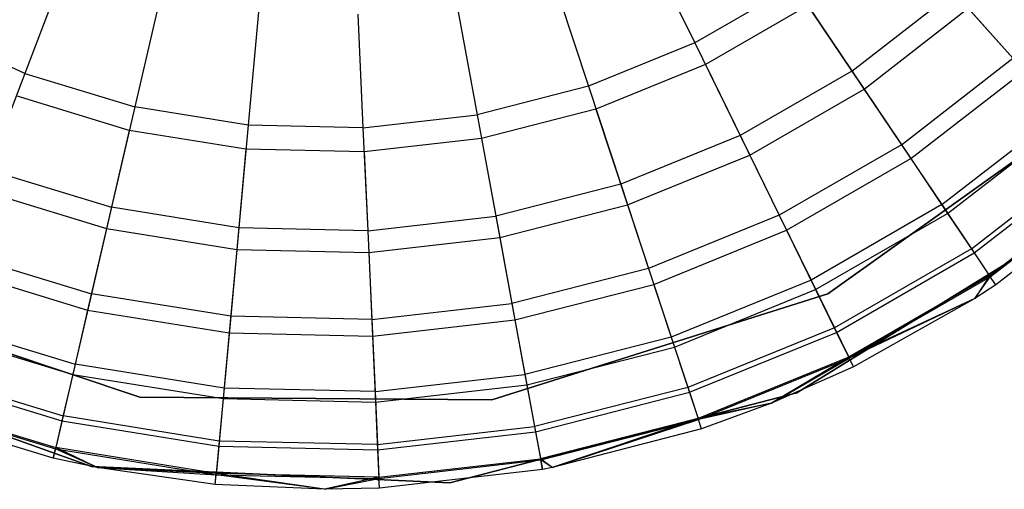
# Model space of a CAD drawing. Extents: x -38.3 to -0.1, y -39.1 to 0.
# Tile 50 of 256: x -15.041 to -14.638, y -39.071 to -38.878. Entities that reach past the tile are written whole.
import ezdxf

# ---------------------------------------------------------------- set-up
doc = ezdxf.new("R2010")
doc.units = 0
doc.header["$MEASUREMENT"] = 0
doc.layers.get('0').update_dxf_attribs({"color": 13, "linetype": 'CONTINUOUS'})

# ---------------------------------------------------------------- blocks, each defined once
blk = doc.blocks.new('ORTO_XII_A_STL')
at = {"color": 0}
for p, q in [((23.80416, 0.62584, 12.34302), (23.82467, 0.58395, 12.32127)), ((23.80416, 0.62584, 12.34302), (23.82467, 0.58395, 12.32127)), ((23.56708, 0.61504, 12.34302), (23.55047, 0.57145, 12.32127)), ((23.56708, 0.61504, 12.34302), (23.55047, 0.57145, 12.32127)), ((23.76651, 0.6105, 12.34302), (23.78113, 0.5662, 12.32127)), ((23.76651, 0.6105, 12.34302), (23.78113, 0.5662, 12.32127)), ((23.86539, 0.60745, 12.32127), (23.82467, 0.58395, 12.32127)), ((23.86539, 0.60745, 12.32127), (23.82467, 0.58395, 12.32127)), ((23.86539, 0.60745, 12.32127), (23.88891, 0.57246, 12.29175)), ((23.86539, 0.60745, 12.32127), (23.88891, 0.57246, 12.29175)), ((23.88891, 0.57246, 12.29175), (23.93059, 0.60483, 12.29175)), ((23.88891, 0.57246, 12.29175), (23.93059, 0.60483, 12.29175)), ((23.93059, 0.60483, 12.29175), (23.95482, 0.57767, 12.25535)), ((23.93059, 0.60483, 12.29175), (23.95482, 0.57767, 12.25535)), ((23.60597, 0.60318, 12.34302), (23.59544, 0.55774, 12.32127)), ((23.60597, 0.60318, 12.34302), (23.59544, 0.55774, 12.32127)), ((23.72713, 0.60042, 12.34302), (23.73558, 0.55455, 12.32127)), ((23.72713, 0.60042, 12.34302), (23.73558, 0.55455, 12.32127)), ((23.6461, 0.59673, 12.34302), (23.64186, 0.55028, 12.32127)), ((23.6461, 0.59673, 12.34302), (23.64186, 0.55028, 12.32127)), ((23.87088, 0.59929, 10.03799), (23.829, 0.57511, 10.03799)), ((23.87088, 0.59929, 10.03799), (23.829, 0.57511, 10.03799)), ((23.87088, 0.59929, 10.03799), (23.89388, 0.56507, 10.1058)), ((23.87088, 0.59929, 10.03799), (23.89388, 0.56507, 10.1058)), ((23.89388, 0.56507, 10.1058), (23.93653, 0.59818, 10.1058)), ((23.89388, 0.56507, 10.1058), (23.93653, 0.59818, 10.1058)), ((23.93653, 0.59818, 10.1058), (23.95936, 0.57258, 10.17736)), ((23.93653, 0.59818, 10.1058), (23.95936, 0.57258, 10.17736)), ((23.68674, 0.59581, 12.34302), (23.68886, 0.54921, 12.32127)), ((23.68674, 0.59581, 12.34302), (23.68886, 0.54921, 12.32127)), ((23.55047, 0.57145, 12.32127), (23.50778, 0.59116, 12.32127)), ((23.55047, 0.57145, 12.32127), (23.50778, 0.59116, 12.32127)), ((23.82467, 0.58395, 12.32127), (23.78113, 0.5662, 12.32127)), ((23.82467, 0.58395, 12.32127), (23.78113, 0.5662, 12.32127)), ((23.82467, 0.58395, 12.32127), (23.84321, 0.54608, 12.29175)), ((23.82467, 0.58395, 12.32127), (23.84321, 0.54608, 12.29175)), ((23.90922, 0.54226, 12.25535), (23.95482, 0.57767, 12.25535)), ((23.90922, 0.54226, 12.25535), (23.95482, 0.57767, 12.25535)), ((23.829, 0.57511, 10.03799), (23.78421, 0.55685, 10.03799)), ((23.829, 0.57511, 10.03799), (23.78421, 0.55685, 10.03799)), ((23.829, 0.57511, 10.03799), (23.84713, 0.53808, 10.1058)), ((23.829, 0.57511, 10.03799), (23.84713, 0.53808, 10.1058)), ((23.88891, 0.57246, 12.29175), (23.84321, 0.54608, 12.29175)), ((23.88891, 0.57246, 12.29175), (23.84321, 0.54608, 12.29175)), ((23.88891, 0.57246, 12.29175), (23.90922, 0.54226, 12.25535)), ((23.88891, 0.57246, 12.29175), (23.90922, 0.54226, 12.25535)), ((23.91302, 0.5366, 10.17736), (23.95936, 0.57258, 10.17736)), ((23.91302, 0.5366, 10.17736), (23.95936, 0.57258, 10.17736)), ((23.55047, 0.57145, 12.32127), (23.53544, 0.53206, 12.29175)), ((23.55047, 0.57145, 12.32127), (23.53544, 0.53206, 12.29175)), ((23.55047, 0.57145, 12.32127), (23.59544, 0.55774, 12.32127)), ((23.55047, 0.57145, 12.32127), (23.59544, 0.55774, 12.32127)), ((23.78113, 0.5662, 12.32127), (23.73558, 0.55455, 12.32127)), ((23.78113, 0.5662, 12.32127), (23.73558, 0.55455, 12.32127)), ((23.78113, 0.5662, 12.32127), (23.79434, 0.52616, 12.29175)), ((23.78113, 0.5662, 12.32127), (23.79434, 0.52616, 12.29175)), ((23.84713, 0.53808, 10.1058), (23.89388, 0.56507, 10.1058)), ((23.84713, 0.53808, 10.1058), (23.89388, 0.56507, 10.1058)), ((23.99628, 0.56503, 10.04193), (23.87902, 0.48126, 10.04193)), ((23.87902, 0.48126, 3.34901), (23.99628, 0.56503, 3.34901)), ((23.99628, 0.56503, 10.04193), (23.87902, 0.48126, 10.04193)), ((23.99628, 0.56503, 9.96319), (23.87902, 0.48126, 9.96319)), ((23.99628, 0.56503, 9.96319), (23.87902, 0.48126, 9.96319)), ((23.87902, 0.48126, 3.34901), (23.99628, 0.56503, 3.34901)), ((23.87902, 0.48126, 3.54587), (23.99628, 0.56503, 3.54587)), ((23.87902, 0.48126, 3.54587), (23.99628, 0.56503, 3.54587)), ((23.89388, 0.56507, 10.1058), (23.91302, 0.5366, 10.17736)), ((23.89388, 0.56507, 10.1058), (23.91302, 0.5366, 10.17736)), ((23.59322, 0.54815, 10.03799), (23.54696, 0.56226, 10.03799)), ((23.59322, 0.54815, 10.03799), (23.54696, 0.56226, 10.03799)), ((23.59544, 0.55774, 12.32127), (23.58592, 0.51667, 12.29175)), ((23.59544, 0.55774, 12.32127), (23.58592, 0.51667, 12.29175)), ((23.64186, 0.55028, 12.32127), (23.59544, 0.55774, 12.32127)), ((23.64186, 0.55028, 12.32127), (23.59544, 0.55774, 12.32127)), ((23.78421, 0.55685, 10.03799), (23.73736, 0.54487, 10.03799)), ((23.78421, 0.55685, 10.03799), (23.73736, 0.54487, 10.03799)), ((23.78421, 0.55685, 10.03799), (23.79713, 0.5177, 10.1058)), ((23.78421, 0.55685, 10.03799), (23.79713, 0.5177, 10.1058)), ((23.68886, 0.54921, 12.32127), (23.73558, 0.55455, 12.32127)), ((23.68886, 0.54921, 12.32127), (23.73558, 0.55455, 12.32127)), ((23.73558, 0.55455, 12.32127), (23.74321, 0.51308, 12.29175)), ((23.73558, 0.55455, 12.32127), (23.74321, 0.51308, 12.29175)), ((23.92569, 0.51776, 12.21319), (23.97448, 0.55564, 12.21319)), ((23.92569, 0.51776, 12.21319), (23.97448, 0.55564, 12.21319)), ((23.92811, 0.51416, 10.25197), (23.97736, 0.55241, 10.25197)), ((23.92811, 0.51416, 10.25197), (23.97736, 0.55241, 10.25197)), ((23.59322, 0.54815, 10.03799), (23.58391, 0.50798, 10.1058)), ((23.59322, 0.54815, 10.03799), (23.58391, 0.50798, 10.1058)), ((23.64097, 0.54048, 10.03799), (23.59322, 0.54815, 10.03799)), ((23.64097, 0.54048, 10.03799), (23.59322, 0.54815, 10.03799)), ((23.64186, 0.55028, 12.32127), (23.63803, 0.50829, 12.29175)), ((23.64186, 0.55028, 12.32127), (23.63803, 0.50829, 12.29175)), ((23.68886, 0.54921, 12.32127), (23.64186, 0.55028, 12.32127)), ((23.68886, 0.54921, 12.32127), (23.64186, 0.55028, 12.32127)), ((23.68886, 0.54921, 12.32127), (23.69078, 0.50709, 12.29175)), ((23.68886, 0.54921, 12.32127), (23.69078, 0.50709, 12.29175)), ((23.73736, 0.54487, 10.03799), (23.68931, 0.53938, 10.03799)), ((23.73736, 0.54487, 10.03799), (23.68931, 0.53938, 10.03799)), ((23.73736, 0.54487, 10.03799), (23.74483, 0.50432, 10.1058)), ((23.73736, 0.54487, 10.03799), (23.74483, 0.50432, 10.1058)), ((23.84321, 0.54608, 12.29175), (23.79434, 0.52616, 12.29175)), ((23.84321, 0.54608, 12.29175), (23.79434, 0.52616, 12.29175)), ((23.84321, 0.54608, 12.29175), (23.85921, 0.51339, 12.25535)), ((23.84321, 0.54608, 12.29175), (23.85921, 0.51339, 12.25535)), ((23.64097, 0.54048, 10.03799), (23.63721, 0.49942, 10.1058)), ((23.64097, 0.54048, 10.03799), (23.63721, 0.49942, 10.1058)), ((23.68931, 0.53938, 10.03799), (23.64097, 0.54048, 10.03799)), ((23.68931, 0.53938, 10.03799), (23.64097, 0.54048, 10.03799)), ((23.90922, 0.54226, 12.25535), (23.85921, 0.51339, 12.25535)), ((23.90922, 0.54226, 12.25535), (23.85921, 0.51339, 12.25535)), ((23.90922, 0.54226, 12.25535), (23.92569, 0.51776, 12.21319)), ((23.90922, 0.54226, 12.25535), (23.92569, 0.51776, 12.21319)), ((23.68931, 0.53938, 10.03799), (23.69119, 0.49819, 10.1058)), ((23.68931, 0.53938, 10.03799), (23.69119, 0.49819, 10.1058)), ((23.79713, 0.5177, 10.1058), (23.84713, 0.53808, 10.1058)), ((23.79713, 0.5177, 10.1058), (23.84713, 0.53808, 10.1058)), ((23.84713, 0.53808, 10.1058), (23.86221, 0.50727, 10.17736)), ((23.84713, 0.53808, 10.1058), (23.86221, 0.50727, 10.17736)), ((23.86221, 0.50727, 10.17736), (23.91302, 0.5366, 10.17736)), ((23.86221, 0.50727, 10.17736), (23.91302, 0.5366, 10.17736)), ((23.91302, 0.5366, 10.17736), (23.92811, 0.51416, 10.25197)), ((23.91302, 0.5366, 10.17736), (23.92811, 0.51416, 10.25197)), ((23.93782, 0.49971, 12.16654), (23.98896, 0.53941, 12.16654)), ((23.93782, 0.49971, 12.16654), (23.98896, 0.53941, 12.16654)), ((23.93899, 0.49798, 10.32889), (23.99035, 0.53785, 10.32889)), ((23.93899, 0.49798, 10.32889), (23.99035, 0.53785, 10.32889)), ((23.53544, 0.53206, 12.29175), (23.58592, 0.51667, 12.29175)), ((23.53544, 0.53206, 12.29175), (23.58592, 0.51667, 12.29175)), ((23.94526, 0.48865, 12.11682), (23.99783, 0.52947, 12.11682)), ((23.94526, 0.48865, 12.11682), (23.99783, 0.52947, 12.11682)), ((23.94556, 0.4882, 10.40737), (23.99819, 0.52906, 10.40737)), ((23.94556, 0.4882, 10.40737), (23.99819, 0.52906, 10.40737)), ((23.79434, 0.52616, 12.29175), (23.74321, 0.51308, 12.29175)), ((23.79434, 0.52616, 12.29175), (23.74321, 0.51308, 12.29175)), ((23.79434, 0.52616, 12.29175), (23.80574, 0.4916, 12.25535)), ((23.79434, 0.52616, 12.29175), (23.80574, 0.4916, 12.25535)), ((24.00081, 0.52612, 10.48663), (23.94776, 0.48493, 10.48663)), ((24.00081, 0.52612, 12.06555), (23.94776, 0.48493, 12.06555)), ((24.00081, 0.52612, 10.48663), (23.94776, 0.48493, 10.48663)), ((24.00081, 0.52612, 12.06555), (23.94776, 0.48493, 12.06555)), ((23.53227, 0.52373, 10.1058), (23.58391, 0.50798, 10.1058)), ((23.53227, 0.52373, 10.1058), (23.58391, 0.50798, 10.1058)), ((23.58592, 0.51667, 12.29175), (23.57771, 0.48121, 12.25535)), ((23.58592, 0.51667, 12.29175), (23.57771, 0.48121, 12.25535)), ((23.63803, 0.50829, 12.29175), (23.58592, 0.51667, 12.29175)), ((23.63803, 0.50829, 12.29175), (23.58592, 0.51667, 12.29175)), ((23.74483, 0.50432, 10.1058), (23.79713, 0.5177, 10.1058)), ((23.74483, 0.50432, 10.1058), (23.79713, 0.5177, 10.1058)), ((23.79713, 0.5177, 10.1058), (23.80788, 0.48512, 10.17736)), ((23.79713, 0.5177, 10.1058), (23.80788, 0.48512, 10.17736)), ((23.9912, 0.51777, 10.04193), (23.86637, 0.44072, 10.04193)), ((23.86637, 0.44072, 3.34901), (23.9912, 0.51777, 3.34901)), ((23.9912, 0.51777, 10.04193), (23.86637, 0.44072, 10.04193)), ((23.86637, 0.44072, 3.34901), (23.9912, 0.51777, 3.34901)), ((23.92569, 0.51776, 12.21319), (23.8722, 0.48688, 12.21319)), ((23.92569, 0.51776, 12.21319), (23.8722, 0.48688, 12.21319)), ((23.92569, 0.51776, 12.21319), (23.93782, 0.49971, 12.16654)), ((23.92569, 0.51776, 12.21319), (23.93782, 0.49971, 12.16654)), ((23.69078, 0.50709, 12.29175), (23.74321, 0.51308, 12.29175)), ((23.69078, 0.50709, 12.29175), (23.74321, 0.51308, 12.29175)), ((23.74321, 0.51308, 12.29175), (23.74981, 0.47729, 12.25535)), ((23.74321, 0.51308, 12.29175), (23.74981, 0.47729, 12.25535)), ((23.85921, 0.51339, 12.25535), (23.80574, 0.4916, 12.25535)), ((23.85921, 0.51339, 12.25535), (23.80574, 0.4916, 12.25535)), ((23.85921, 0.51339, 12.25535), (23.8722, 0.48688, 12.21319)), ((23.85921, 0.51339, 12.25535), (23.8722, 0.48688, 12.21319)), ((23.8741, 0.48298, 10.25197), (23.92811, 0.51416, 10.25197)), ((23.8741, 0.48298, 10.25197), (23.92811, 0.51416, 10.25197)), ((23.92811, 0.51416, 10.25197), (23.93899, 0.49798, 10.32889)), ((23.92811, 0.51416, 10.25197), (23.93899, 0.49798, 10.32889)), ((23.58391, 0.50798, 10.1058), (23.57617, 0.47457, 10.17736)), ((23.58391, 0.50798, 10.1058), (23.57617, 0.47457, 10.17736)), ((23.58391, 0.50798, 10.1058), (23.63721, 0.49942, 10.1058)), ((23.58391, 0.50798, 10.1058), (23.63721, 0.49942, 10.1058)), ((23.63803, 0.50829, 12.29175), (23.63472, 0.47205, 12.25535)), ((23.63803, 0.50829, 12.29175), (23.63472, 0.47205, 12.25535)), ((23.69078, 0.50709, 12.29175), (23.63803, 0.50829, 12.29175)), ((23.69078, 0.50709, 12.29175), (23.63803, 0.50829, 12.29175)), ((23.69078, 0.50709, 12.29175), (23.69244, 0.47073, 12.25535)), ((23.69078, 0.50709, 12.29175), (23.69244, 0.47073, 12.25535)), ((23.69119, 0.49819, 10.1058), (23.74483, 0.50432, 10.1058)), ((23.69119, 0.49819, 10.1058), (23.74483, 0.50432, 10.1058)), ((23.74483, 0.50432, 10.1058), (23.75104, 0.47058, 10.17736)), ((23.74483, 0.50432, 10.1058), (23.75104, 0.47058, 10.17736)), ((23.80788, 0.48512, 10.17736), (23.86221, 0.50727, 10.17736)), ((23.80788, 0.48512, 10.17736), (23.86221, 0.50727, 10.17736)), ((23.86221, 0.50727, 10.17736), (23.8741, 0.48298, 10.25197)), ((23.86221, 0.50727, 10.17736), (23.8741, 0.48298, 10.25197)), ((23.93782, 0.49971, 12.16654), (23.88176, 0.46734, 12.16654)), ((23.93782, 0.49971, 12.16654), (23.88176, 0.46734, 12.16654)), ((23.93782, 0.49971, 12.16654), (23.94526, 0.48865, 12.11682)), ((23.93782, 0.49971, 12.16654), (23.94526, 0.48865, 12.11682)), ((23.52248, 0.49805, 12.25535), (23.57771, 0.48121, 12.25535)), ((23.52248, 0.49805, 12.25535), (23.57771, 0.48121, 12.25535)), ((23.63721, 0.49942, 10.1058), (23.6341, 0.46526, 10.17736)), ((23.63721, 0.49942, 10.1058), (23.6341, 0.46526, 10.17736)), ((23.63721, 0.49942, 10.1058), (23.69119, 0.49819, 10.1058)), ((23.63721, 0.49942, 10.1058), (23.69119, 0.49819, 10.1058)), ((23.69119, 0.49819, 10.1058), (23.69275, 0.46392, 10.17736)), ((23.69119, 0.49819, 10.1058), (23.69275, 0.46392, 10.17736)), ((23.88268, 0.46547, 10.32889), (23.93899, 0.49798, 10.32889)), ((23.88268, 0.46547, 10.32889), (23.93899, 0.49798, 10.32889)), ((23.93899, 0.49798, 10.32889), (23.94556, 0.4882, 10.40737)), ((23.93899, 0.49798, 10.32889), (23.94556, 0.4882, 10.40737)), ((23.52005, 0.49168, 10.17736), (23.57617, 0.47457, 10.17736)), ((23.52005, 0.49168, 10.17736), (23.57617, 0.47457, 10.17736)), ((23.80574, 0.4916, 12.25535), (23.74981, 0.47729, 12.25535)), ((23.80574, 0.4916, 12.25535), (23.74981, 0.47729, 12.25535)), ((23.80574, 0.4916, 12.25535), (23.815, 0.46356, 12.21319)), ((23.80574, 0.4916, 12.25535), (23.815, 0.46356, 12.21319)), ((23.94526, 0.48865, 12.11682), (23.88762, 0.45538, 12.11682)), ((23.94526, 0.48865, 12.11682), (23.88762, 0.45538, 12.11682)), ((23.88786, 0.45489, 10.40737), (23.94556, 0.4882, 10.40737)), ((23.88786, 0.45489, 10.40737), (23.94556, 0.4882, 10.40737)), ((23.94526, 0.48865, 12.11682), (23.93925, 0.47934, 12.06555)), ((23.94526, 0.48865, 12.11682), (23.93925, 0.47934, 12.06555)), ((23.93925, 0.47934, 10.48663), (23.94556, 0.4882, 10.40737)), ((23.93925, 0.47934, 10.48663), (23.94556, 0.4882, 10.40737)), ((23.94776, 0.48493, 12.06555), (23.94526, 0.48865, 12.11682)), ((23.94776, 0.48493, 12.06555), (23.94526, 0.48865, 12.11682)), ((23.94776, 0.48493, 10.48663), (23.94556, 0.4882, 10.40737)), ((23.94776, 0.48493, 10.48663), (23.94556, 0.4882, 10.40737)), ((23.59749, 0.43897, 10.04193), (23.46079, 0.4846, 10.04193)), ((23.46079, 0.4846, 3.34901), (23.59749, 0.43897, 3.34901)), ((23.59749, 0.43897, 10.04193), (23.46079, 0.4846, 10.04193)), ((23.59749, 0.43897, 9.96319), (23.46079, 0.4846, 9.96319)), ((23.59749, 0.43897, 9.96319), (23.46079, 0.4846, 9.96319)), ((23.46079, 0.4846, 3.34901), (23.59749, 0.43897, 3.34901)), ((23.46079, 0.4846, 3.54587), (23.59749, 0.43897, 3.54587)), ((23.46079, 0.4846, 3.54587), (23.59749, 0.43897, 3.54587)), ((23.75104, 0.47058, 10.17736), (23.80788, 0.48512, 10.17736)), ((23.75104, 0.47058, 10.17736), (23.80788, 0.48512, 10.17736)), ((23.80788, 0.48512, 10.17736), (23.81635, 0.45945, 10.25197)), ((23.80788, 0.48512, 10.17736), (23.81635, 0.45945, 10.25197)), ((23.8722, 0.48688, 12.21319), (23.815, 0.46356, 12.21319)), ((23.8722, 0.48688, 12.21319), (23.815, 0.46356, 12.21319)), ((23.8722, 0.48688, 12.21319), (23.88176, 0.46734, 12.16654)), ((23.8722, 0.48688, 12.21319), (23.88176, 0.46734, 12.16654)), ((23.94776, 0.48493, 10.48663), (23.93925, 0.47934, 10.48663)), ((23.94776, 0.48493, 12.06555), (23.93925, 0.47934, 12.06555)), ((23.94776, 0.48493, 10.48663), (23.93925, 0.47934, 10.48663)), ((23.94776, 0.48493, 12.06555), (23.93925, 0.47934, 12.06555)), ((23.94776, 0.48493, 12.06555), (23.94776, 0.48493, 10.48663)), ((23.94776, 0.48493, 12.06555), (23.94776, 0.48493, 10.48663)), ((23.57771, 0.48121, 12.25535), (23.57105, 0.45245, 12.21319)), ((23.57771, 0.48121, 12.25535), (23.57105, 0.45245, 12.21319)), ((23.63472, 0.47205, 12.25535), (23.57771, 0.48121, 12.25535)), ((23.63472, 0.47205, 12.25535), (23.57771, 0.48121, 12.25535)), ((23.87902, 0.48126, 10.04193), (23.7416, 0.43782, 10.04193)), ((23.7416, 0.43782, 3.34901), (23.87902, 0.48126, 3.34901)), ((23.87902, 0.48126, 10.04193), (23.7416, 0.43782, 10.04193)), ((23.87902, 0.48126, 9.96319), (23.7416, 0.43782, 9.96319)), ((23.87902, 0.48126, 9.96319), (23.7416, 0.43782, 9.96319)), ((23.7416, 0.43782, 3.34901), (23.87902, 0.48126, 3.34901)), ((23.7416, 0.43782, 3.54587), (23.87902, 0.48126, 3.54587)), ((23.7416, 0.43782, 3.54587), (23.87902, 0.48126, 3.54587)), ((23.81635, 0.45945, 10.25197), (23.8741, 0.48298, 10.25197)), ((23.81635, 0.45945, 10.25197), (23.8741, 0.48298, 10.25197)), ((23.8741, 0.48298, 10.25197), (23.88268, 0.46547, 10.32889)), ((23.8741, 0.48298, 10.25197), (23.88268, 0.46547, 10.32889)), ((23.87902, 0.48126, 10.04193), (23.87902, 0.48126, 9.96319)), ((23.87902, 0.48126, 10.04193), (23.87902, 0.48126, 9.96319)), ((23.87902, 0.48126, 3.34901), (23.87902, 0.48126, 3.54587)), ((23.87902, 0.48126, 3.34901), (23.87902, 0.48126, 3.54587)), ((23.69244, 0.47073, 12.25535), (23.74981, 0.47729, 12.25535)), ((23.69244, 0.47073, 12.25535), (23.74981, 0.47729, 12.25535)), ((23.74981, 0.47729, 12.25535), (23.75515, 0.44826, 12.21319)), ((23.74981, 0.47729, 12.25535), (23.75515, 0.44826, 12.21319)), ((23.93925, 0.47934, 12.06555), (23.88762, 0.45538, 12.11682)), ((23.93925, 0.47934, 12.06555), (23.88762, 0.45538, 12.11682)), ((23.93925, 0.47934, 10.48663), (23.88786, 0.45489, 10.40737)), ((23.93925, 0.47934, 10.48663), (23.88786, 0.45489, 10.40737)), ((23.93925, 0.47934, 10.48663), (23.88959, 0.45135, 10.48663)), ((23.93925, 0.47934, 12.06555), (23.88959, 0.45135, 12.06555)), ((23.93925, 0.47934, 10.48663), (23.88959, 0.45135, 10.48663)), ((23.93925, 0.47934, 12.06555), (23.88959, 0.45135, 12.06555)), ((23.93925, 0.47934, 12.06555), (23.93925, 0.47934, 10.48663)), ((23.93925, 0.47934, 12.06555), (23.93925, 0.47934, 10.48663)), ((23.57617, 0.47457, 10.17736), (23.57007, 0.44823, 10.25197)), ((23.57617, 0.47457, 10.17736), (23.57007, 0.44823, 10.25197)), ((23.57617, 0.47457, 10.17736), (23.6341, 0.46526, 10.17736)), ((23.57617, 0.47457, 10.17736), (23.6341, 0.46526, 10.17736)), ((23.63472, 0.47205, 12.25535), (23.63203, 0.44265, 12.21319)), ((23.63472, 0.47205, 12.25535), (23.63203, 0.44265, 12.21319)), ((23.69244, 0.47073, 12.25535), (23.63472, 0.47205, 12.25535)), ((23.69244, 0.47073, 12.25535), (23.63472, 0.47205, 12.25535)), ((23.51196, 0.47046, 12.21319), (23.57105, 0.45245, 12.21319)), ((23.51196, 0.47046, 12.21319), (23.57105, 0.45245, 12.21319)), ((23.69244, 0.47073, 12.25535), (23.69379, 0.44124, 12.21319)), ((23.69244, 0.47073, 12.25535), (23.69379, 0.44124, 12.21319)), ((23.69275, 0.46392, 10.17736), (23.75104, 0.47058, 10.17736)), ((23.69275, 0.46392, 10.17736), (23.75104, 0.47058, 10.17736)), ((23.75104, 0.47058, 10.17736), (23.75594, 0.44399, 10.25197)), ((23.75104, 0.47058, 10.17736), (23.75594, 0.44399, 10.25197)), ((23.51042, 0.46641, 10.25197), (23.57007, 0.44823, 10.25197)), ((23.51042, 0.46641, 10.25197), (23.57007, 0.44823, 10.25197)), ((23.6341, 0.46526, 10.17736), (23.63164, 0.43833, 10.25197)), ((23.6341, 0.46526, 10.17736), (23.63164, 0.43833, 10.25197)), ((23.6341, 0.46526, 10.17736), (23.69275, 0.46392, 10.17736)), ((23.6341, 0.46526, 10.17736), (23.69275, 0.46392, 10.17736)), ((23.69275, 0.46392, 10.17736), (23.69398, 0.43691, 10.25197)), ((23.69275, 0.46392, 10.17736), (23.69398, 0.43691, 10.25197)), ((23.815, 0.46356, 12.21319), (23.75515, 0.44826, 12.21319)), ((23.815, 0.46356, 12.21319), (23.75515, 0.44826, 12.21319)), ((23.815, 0.46356, 12.21319), (23.82181, 0.44291, 12.16654)), ((23.815, 0.46356, 12.21319), (23.82181, 0.44291, 12.16654)), ((23.88176, 0.46734, 12.16654), (23.82181, 0.44291, 12.16654)), ((23.88176, 0.46734, 12.16654), (23.82181, 0.44291, 12.16654)), ((23.82246, 0.44093, 10.32889), (23.88268, 0.46547, 10.32889)), ((23.82246, 0.44093, 10.32889), (23.88268, 0.46547, 10.32889)), ((23.88176, 0.46734, 12.16654), (23.88762, 0.45538, 12.11682)), ((23.88176, 0.46734, 12.16654), (23.88762, 0.45538, 12.11682)), ((23.88268, 0.46547, 10.32889), (23.88786, 0.45489, 10.40737)), ((23.88268, 0.46547, 10.32889), (23.88786, 0.45489, 10.40737)), ((23.57783, 0.41054, 10.04193), (23.43976, 0.4601, 10.04193)), ((23.43976, 0.4601, 3.34901), (23.57783, 0.41054, 3.34901)), ((23.57783, 0.41054, 10.04193), (23.43976, 0.4601, 10.04193)), ((23.43976, 0.4601, 3.34901), (23.57783, 0.41054, 3.34901)), ((23.75594, 0.44399, 10.25197), (23.81635, 0.45945, 10.25197)), ((23.75594, 0.44399, 10.25197), (23.81635, 0.45945, 10.25197)), ((23.81635, 0.45945, 10.25197), (23.82246, 0.44093, 10.32889)), ((23.81635, 0.45945, 10.25197), (23.82246, 0.44093, 10.32889)), ((23.88762, 0.45538, 12.11682), (23.82598, 0.43026, 12.11682)), ((23.88762, 0.45538, 12.11682), (23.82598, 0.43026, 12.11682)), ((23.88762, 0.45538, 12.11682), (23.85609, 0.43647, 12.06555)), ((23.88762, 0.45538, 12.11682), (23.85609, 0.43647, 12.06555)), ((23.88959, 0.45135, 12.06555), (23.88762, 0.45538, 12.11682)), ((23.88959, 0.45135, 12.06555), (23.88762, 0.45538, 12.11682)), ((23.57105, 0.45245, 12.21319), (23.56614, 0.43126, 12.16654)), ((23.57105, 0.45245, 12.21319), (23.56614, 0.43126, 12.16654)), ((23.63203, 0.44265, 12.21319), (23.57105, 0.45245, 12.21319)), ((23.63203, 0.44265, 12.21319), (23.57105, 0.45245, 12.21319)), ((23.82616, 0.42974, 10.40737), (23.88786, 0.45489, 10.40737)), ((23.82616, 0.42974, 10.40737), (23.88786, 0.45489, 10.40737)), ((23.85609, 0.43647, 10.48663), (23.88786, 0.45489, 10.40737)), ((23.85609, 0.43647, 10.48663), (23.88786, 0.45489, 10.40737)), ((23.88959, 0.45135, 10.48663), (23.85609, 0.43647, 10.48663)), ((23.88959, 0.45135, 12.06555), (23.85609, 0.43647, 12.06555)), ((23.88959, 0.45135, 10.48663), (23.85609, 0.43647, 10.48663)), ((23.88959, 0.45135, 12.06555), (23.85609, 0.43647, 12.06555)), ((23.88959, 0.45135, 10.48663), (23.88786, 0.45489, 10.40737)), ((23.88959, 0.45135, 10.48663), (23.88786, 0.45489, 10.40737)), ((23.88959, 0.45135, 12.06555), (23.88959, 0.45135, 10.48663)), ((23.88959, 0.45135, 12.06555), (23.88959, 0.45135, 10.48663)), ((23.50347, 0.44819, 10.32889), (23.56567, 0.42923, 10.32889)), ((23.50347, 0.44819, 10.32889), (23.56567, 0.42923, 10.32889)), ((23.50421, 0.45014, 12.16654), (23.56614, 0.43126, 12.16654)), ((23.50421, 0.45014, 12.16654), (23.56614, 0.43126, 12.16654)), ((23.57007, 0.44823, 10.25197), (23.56567, 0.42923, 10.32889)), ((23.57007, 0.44823, 10.25197), (23.56567, 0.42923, 10.32889)), ((23.57007, 0.44823, 10.25197), (23.63164, 0.43833, 10.25197)), ((23.57007, 0.44823, 10.25197), (23.63164, 0.43833, 10.25197)), ((23.69379, 0.44124, 12.21319), (23.75515, 0.44826, 12.21319)), ((23.69379, 0.44124, 12.21319), (23.75515, 0.44826, 12.21319)), ((23.75515, 0.44826, 12.21319), (23.75909, 0.42687, 12.16654)), ((23.75515, 0.44826, 12.21319), (23.75909, 0.42687, 12.16654)), ((23.69398, 0.43691, 10.25197), (23.75594, 0.44399, 10.25197)), ((23.69398, 0.43691, 10.25197), (23.75594, 0.44399, 10.25197)), ((23.75594, 0.44399, 10.25197), (23.75947, 0.42481, 10.32889)), ((23.75594, 0.44399, 10.25197), (23.75947, 0.42481, 10.32889)), ((23.63203, 0.44265, 12.21319), (23.63005, 0.42099, 12.16654)), ((23.63203, 0.44265, 12.21319), (23.63005, 0.42099, 12.16654)), ((23.69379, 0.44124, 12.21319), (23.63203, 0.44265, 12.21319)), ((23.69379, 0.44124, 12.21319), (23.63203, 0.44265, 12.21319)), ((23.69379, 0.44124, 12.21319), (23.69478, 0.41951, 12.16654)), ((23.69379, 0.44124, 12.21319), (23.69478, 0.41951, 12.16654)), ((23.86637, 0.44072, 10.04193), (23.72437, 0.40388, 10.04193)), ((23.72437, 0.40388, 3.34901), (23.86637, 0.44072, 3.34901)), ((23.86637, 0.44072, 10.04193), (23.72437, 0.40388, 10.04193)), ((23.72437, 0.40388, 3.34901), (23.86637, 0.44072, 3.34901)), ((23.82181, 0.44291, 12.16654), (23.75909, 0.42687, 12.16654)), ((23.82181, 0.44291, 12.16654), (23.75909, 0.42687, 12.16654)), ((23.75947, 0.42481, 10.32889), (23.82246, 0.44093, 10.32889)), ((23.75947, 0.42481, 10.32889), (23.82246, 0.44093, 10.32889)), ((23.82181, 0.44291, 12.16654), (23.82598, 0.43026, 12.11682)), ((23.82181, 0.44291, 12.16654), (23.82598, 0.43026, 12.11682)), ((23.82246, 0.44093, 10.32889), (23.82616, 0.42974, 10.40737)), ((23.82246, 0.44093, 10.32889), (23.82616, 0.42974, 10.40737)), ((23.86637, 0.44072, 10.04193), (23.86637, 0.44072, 3.34901)), ((23.86637, 0.44072, 10.04193), (23.86637, 0.44072, 3.34901)), ((23.49927, 0.43718, 10.40737), (23.56301, 0.41775, 10.40737)), ((23.49927, 0.43718, 10.40737), (23.56301, 0.41775, 10.40737)), ((23.49947, 0.43769, 12.11682), (23.56313, 0.41828, 12.11682)), ((23.49947, 0.43769, 12.11682), (23.56313, 0.41828, 12.11682)), ((23.7416, 0.43782, 10.04193), (23.59749, 0.43897, 10.04193)), ((23.59749, 0.43897, 3.34901), (23.7416, 0.43782, 3.34901)), ((23.59749, 0.43897, 10.04193), (23.59749, 0.43897, 9.96319)), ((23.59749, 0.43897, 10.04193), (23.59749, 0.43897, 9.96319)), ((23.7416, 0.43782, 10.04193), (23.59749, 0.43897, 10.04193)), ((23.7416, 0.43782, 9.96319), (23.59749, 0.43897, 9.96319)), ((23.7416, 0.43782, 9.96319), (23.59749, 0.43897, 9.96319)), ((23.59749, 0.43897, 3.34901), (23.7416, 0.43782, 3.34901)), ((23.59749, 0.43897, 3.34901), (23.59749, 0.43897, 3.54587)), ((23.59749, 0.43897, 3.54587), (23.7416, 0.43782, 3.54587)), ((23.59749, 0.43897, 3.34901), (23.59749, 0.43897, 3.54587)), ((23.59749, 0.43897, 3.54587), (23.7416, 0.43782, 3.54587)), ((23.63164, 0.43833, 10.25197), (23.62986, 0.41891, 10.32889)), ((23.63164, 0.43833, 10.25197), (23.62986, 0.41891, 10.32889)), ((23.63164, 0.43833, 10.25197), (23.69398, 0.43691, 10.25197)), ((23.63164, 0.43833, 10.25197), (23.69398, 0.43691, 10.25197)), ((23.69398, 0.43691, 10.25197), (23.69487, 0.41743, 10.32889)), ((23.69398, 0.43691, 10.25197), (23.69487, 0.41743, 10.32889)), ((23.7416, 0.43782, 10.04193), (23.7416, 0.43782, 9.96319)), ((23.7416, 0.43782, 10.04193), (23.7416, 0.43782, 9.96319)), ((23.7416, 0.43782, 3.34901), (23.7416, 0.43782, 3.54587)), ((23.7416, 0.43782, 3.34901), (23.7416, 0.43782, 3.54587)), ((23.85609, 0.43647, 12.06555), (23.82598, 0.43026, 12.11682)), ((23.85609, 0.43647, 12.06555), (23.82598, 0.43026, 12.11682)), ((23.85609, 0.43647, 10.48663), (23.82616, 0.42974, 10.40737)), ((23.85609, 0.43647, 10.48663), (23.82616, 0.42974, 10.40737)), ((23.85609, 0.43647, 10.48663), (23.82739, 0.426, 10.48663)), ((23.85609, 0.43647, 12.06555), (23.82739, 0.426, 12.06555)), ((23.85609, 0.43647, 10.48663), (23.82739, 0.426, 10.48663)), ((23.85609, 0.43647, 12.06555), (23.82739, 0.426, 12.06555)), ((23.85609, 0.43647, 12.06555), (23.85609, 0.43647, 10.48663)), ((23.85609, 0.43647, 12.06555), (23.85609, 0.43647, 10.48663)), ((23.56212, 0.41391, 10.48663), (23.49787, 0.4335, 10.48663)), ((23.56212, 0.41391, 12.06555), (23.49787, 0.4335, 12.06555)), ((23.56212, 0.41391, 10.48663), (23.49787, 0.4335, 10.48663)), ((23.56212, 0.41391, 12.06555), (23.49787, 0.4335, 12.06555)), ((23.56614, 0.43126, 12.16654), (23.56313, 0.41828, 12.11682)), ((23.56614, 0.43126, 12.16654), (23.56313, 0.41828, 12.11682)), ((23.63005, 0.42099, 12.16654), (23.56614, 0.43126, 12.16654)), ((23.63005, 0.42099, 12.16654), (23.56614, 0.43126, 12.16654)), ((23.56567, 0.42923, 10.32889), (23.56301, 0.41775, 10.40737)), ((23.56567, 0.42923, 10.32889), (23.56301, 0.41775, 10.40737)), ((23.56567, 0.42923, 10.32889), (23.62986, 0.41891, 10.32889)), ((23.56567, 0.42923, 10.32889), (23.62986, 0.41891, 10.32889)), ((23.82598, 0.43026, 12.11682), (23.76151, 0.41376, 12.11682)), ((23.82598, 0.43026, 12.11682), (23.76151, 0.41376, 12.11682)), ((23.7616, 0.41323, 10.40737), (23.82616, 0.42974, 10.40737)), ((23.7616, 0.41323, 10.40737), (23.82616, 0.42974, 10.40737)), ((23.82598, 0.43026, 12.11682), (23.76632, 0.41011, 12.06555)), ((23.82598, 0.43026, 12.11682), (23.76632, 0.41011, 12.06555)), ((23.76632, 0.41011, 10.48663), (23.82616, 0.42974, 10.40737)), ((23.76632, 0.41011, 10.48663), (23.82616, 0.42974, 10.40737)), ((23.82739, 0.426, 12.06555), (23.82598, 0.43026, 12.11682)), ((23.82739, 0.426, 12.06555), (23.82598, 0.43026, 12.11682)), ((23.82739, 0.426, 10.48663), (23.82616, 0.42974, 10.40737)), ((23.82739, 0.426, 10.48663), (23.82616, 0.42974, 10.40737)), ((23.69478, 0.41951, 12.16654), (23.75909, 0.42687, 12.16654)), ((23.69478, 0.41951, 12.16654), (23.75909, 0.42687, 12.16654)), ((23.69487, 0.41743, 10.32889), (23.75947, 0.42481, 10.32889)), ((23.69487, 0.41743, 10.32889), (23.75947, 0.42481, 10.32889)), ((23.75909, 0.42687, 12.16654), (23.76151, 0.41376, 12.11682)), ((23.75909, 0.42687, 12.16654), (23.76151, 0.41376, 12.11682)), ((23.75947, 0.42481, 10.32889), (23.7616, 0.41323, 10.40737)), ((23.75947, 0.42481, 10.32889), (23.7616, 0.41323, 10.40737)), ((23.82739, 0.426, 10.48663), (23.76632, 0.41011, 10.48663)), ((23.82739, 0.426, 12.06555), (23.76632, 0.41011, 12.06555)), ((23.82739, 0.426, 10.48663), (23.76632, 0.41011, 10.48663)), ((23.82739, 0.426, 12.06555), (23.76632, 0.41011, 12.06555)), ((23.82739, 0.426, 12.06555), (23.82739, 0.426, 10.48663)), ((23.82739, 0.426, 12.06555), (23.82739, 0.426, 10.48663)), ((23.63005, 0.42099, 12.16654), (23.62884, 0.40772, 12.11682)), ((23.63005, 0.42099, 12.16654), (23.62884, 0.40772, 12.11682)), ((23.69478, 0.41951, 12.16654), (23.63005, 0.42099, 12.16654)), ((23.69478, 0.41951, 12.16654), (23.63005, 0.42099, 12.16654)), ((23.69478, 0.41951, 12.16654), (23.69538, 0.4062, 12.11682)), ((23.69478, 0.41951, 12.16654), (23.69538, 0.4062, 12.11682)), ((23.56313, 0.41828, 12.11682), (23.56212, 0.41391, 12.06555)), ((23.56313, 0.41828, 12.11682), (23.56212, 0.41391, 12.06555)), ((23.56212, 0.41391, 10.48663), (23.56301, 0.41775, 10.40737)), ((23.56212, 0.41391, 10.48663), (23.56301, 0.41775, 10.40737)), ((23.58005, 0.41011, 10.48663), (23.56301, 0.41775, 10.40737)), ((23.56301, 0.41775, 10.40737), (23.62879, 0.40718, 10.40737)), ((23.58005, 0.41011, 10.48663), (23.56301, 0.41775, 10.40737)), ((23.56301, 0.41775, 10.40737), (23.62879, 0.40718, 10.40737)), ((23.58005, 0.41011, 12.06555), (23.56313, 0.41828, 12.11682)), ((23.58005, 0.41011, 12.06555), (23.56313, 0.41828, 12.11682)), ((23.62884, 0.40772, 12.11682), (23.56313, 0.41828, 12.11682)), ((23.62884, 0.40772, 12.11682), (23.56313, 0.41828, 12.11682)), ((23.62986, 0.41891, 10.32889), (23.62879, 0.40718, 10.40737)), ((23.62986, 0.41891, 10.32889), (23.62879, 0.40718, 10.40737)), ((23.62986, 0.41891, 10.32889), (23.69487, 0.41743, 10.32889)), ((23.62986, 0.41891, 10.32889), (23.69487, 0.41743, 10.32889)), ((23.69487, 0.41743, 10.32889), (23.6954, 0.40566, 10.40737)), ((23.69487, 0.41743, 10.32889), (23.6954, 0.40566, 10.40737)), ((23.58005, 0.41011, 10.48663), (23.56212, 0.41391, 10.48663)), ((23.58005, 0.41011, 12.06555), (23.56212, 0.41391, 12.06555)), ((23.56212, 0.41391, 12.06555), (23.56212, 0.41391, 10.48663)), ((23.58005, 0.41011, 10.48663), (23.56212, 0.41391, 10.48663)), ((23.56212, 0.41391, 12.06555), (23.56212, 0.41391, 10.48663)), ((23.58005, 0.41011, 12.06555), (23.56212, 0.41391, 12.06555)), ((23.69538, 0.4062, 12.11682), (23.76151, 0.41376, 12.11682)), ((23.69538, 0.4062, 12.11682), (23.76151, 0.41376, 12.11682)), ((23.6954, 0.40566, 10.40737), (23.7616, 0.41323, 10.40737)), ((23.6954, 0.40566, 10.40737), (23.7616, 0.41323, 10.40737)), ((23.76632, 0.41011, 12.06555), (23.76151, 0.41376, 12.11682)), ((23.76151, 0.41376, 12.11682), (23.76232, 0.40935, 12.06555)), ((23.76632, 0.41011, 12.06555), (23.76151, 0.41376, 12.11682)), ((23.76151, 0.41376, 12.11682), (23.76232, 0.40935, 12.06555)), ((23.76632, 0.41011, 10.48663), (23.7616, 0.41323, 10.40737)), ((23.76232, 0.40935, 10.48663), (23.7616, 0.41323, 10.40737)), ((23.76632, 0.41011, 10.48663), (23.7616, 0.41323, 10.40737)), ((23.76232, 0.40935, 10.48663), (23.7616, 0.41323, 10.40737)), ((23.72437, 0.40388, 10.04193), (23.57783, 0.41054, 10.04193)), ((23.57783, 0.41054, 10.04193), (23.57783, 0.41054, 3.34901)), ((23.57783, 0.41054, 3.34901), (23.72437, 0.40388, 3.34901)), ((23.57783, 0.41054, 10.04193), (23.57783, 0.41054, 3.34901)), ((23.72437, 0.40388, 10.04193), (23.57783, 0.41054, 10.04193)), ((23.57783, 0.41054, 3.34901), (23.72437, 0.40388, 3.34901)), ((23.62843, 0.40325, 10.48663), (23.58005, 0.41011, 10.48663)), ((23.58005, 0.41011, 10.48663), (23.62879, 0.40718, 10.40737)), ((23.58005, 0.41011, 10.48663), (23.62879, 0.40718, 10.40737)), ((23.62843, 0.40325, 12.06555), (23.58005, 0.41011, 12.06555)), ((23.58005, 0.41011, 12.06555), (23.58005, 0.41011, 10.48663)), ((23.62843, 0.40325, 10.48663), (23.58005, 0.41011, 10.48663)), ((23.58005, 0.41011, 12.06555), (23.58005, 0.41011, 10.48663)), ((23.62843, 0.40325, 12.06555), (23.58005, 0.41011, 12.06555)), ((23.62884, 0.40772, 12.11682), (23.58005, 0.41011, 12.06555)), ((23.62884, 0.40772, 12.11682), (23.58005, 0.41011, 12.06555)), ((23.62843, 0.40325, 12.06555), (23.62884, 0.40772, 12.11682)), ((23.62843, 0.40325, 12.06555), (23.62884, 0.40772, 12.11682)), ((23.62843, 0.40325, 10.48663), (23.62879, 0.40718, 10.40737)), ((23.62843, 0.40325, 10.48663), (23.62879, 0.40718, 10.40737)), ((23.67318, 0.40121, 10.48663), (23.62879, 0.40718, 10.40737)), ((23.62879, 0.40718, 10.40737), (23.6954, 0.40566, 10.40737)), ((23.67318, 0.40121, 10.48663), (23.62879, 0.40718, 10.40737)), ((23.62879, 0.40718, 10.40737), (23.6954, 0.40566, 10.40737)), ((23.67318, 0.40121, 12.06555), (23.62884, 0.40772, 12.11682)), ((23.67318, 0.40121, 12.06555), (23.62884, 0.40772, 12.11682)), ((23.69538, 0.4062, 12.11682), (23.62884, 0.40772, 12.11682)), ((23.69538, 0.4062, 12.11682), (23.62884, 0.40772, 12.11682)), ((23.76232, 0.40935, 10.48663), (23.69558, 0.40172, 10.48663)), ((23.76232, 0.40935, 12.06555), (23.69558, 0.40172, 12.06555)), ((23.76232, 0.40935, 10.48663), (23.69558, 0.40172, 10.48663)), ((23.76232, 0.40935, 12.06555), (23.69558, 0.40172, 12.06555)), ((23.76632, 0.41011, 10.48663), (23.76232, 0.40935, 10.48663)), ((23.76632, 0.41011, 12.06555), (23.76232, 0.40935, 12.06555)), ((23.76632, 0.41011, 10.48663), (23.76232, 0.40935, 10.48663)), ((23.76632, 0.41011, 12.06555), (23.76232, 0.40935, 12.06555)), ((23.76232, 0.40935, 12.06555), (23.76232, 0.40935, 10.48663)), ((23.76232, 0.40935, 12.06555), (23.76232, 0.40935, 10.48663)), ((23.76632, 0.41011, 12.06555), (23.76632, 0.41011, 10.48663)), ((23.76632, 0.41011, 12.06555), (23.76632, 0.41011, 10.48663)), ((23.67318, 0.40121, 10.48663), (23.62843, 0.40325, 10.48663)), ((23.67318, 0.40121, 12.06555), (23.62843, 0.40325, 12.06555)), ((23.62843, 0.40325, 12.06555), (23.62843, 0.40325, 10.48663)), ((23.67318, 0.40121, 10.48663), (23.62843, 0.40325, 10.48663)), ((23.62843, 0.40325, 12.06555), (23.62843, 0.40325, 10.48663)), ((23.67318, 0.40121, 12.06555), (23.62843, 0.40325, 12.06555)), ((23.69538, 0.4062, 12.11682), (23.67318, 0.40121, 12.06555)), ((23.69538, 0.4062, 12.11682), (23.67318, 0.40121, 12.06555)), ((23.67318, 0.40121, 10.48663), (23.6954, 0.40566, 10.40737)), ((23.67318, 0.40121, 10.48663), (23.6954, 0.40566, 10.40737)), ((23.69558, 0.40172, 12.06555), (23.69538, 0.4062, 12.11682)), ((23.69558, 0.40172, 12.06555), (23.69538, 0.4062, 12.11682)), ((23.69558, 0.40172, 10.48663), (23.6954, 0.40566, 10.40737)), ((23.69558, 0.40172, 10.48663), (23.6954, 0.40566, 10.40737)), ((23.72437, 0.40388, 10.04193), (23.72437, 0.40388, 3.34901)), ((23.72437, 0.40388, 10.04193), (23.72437, 0.40388, 3.34901)), ((23.69558, 0.40172, 10.48663), (23.67318, 0.40121, 10.48663)), ((23.69558, 0.40172, 12.06555), (23.67318, 0.40121, 12.06555)), ((23.69558, 0.40172, 10.48663), (23.67318, 0.40121, 10.48663)), ((23.69558, 0.40172, 12.06555), (23.67318, 0.40121, 12.06555)), ((23.67318, 0.40121, 12.06555), (23.67318, 0.40121, 10.48663)), ((23.67318, 0.40121, 12.06555), (23.67318, 0.40121, 10.48663)), ((23.69558, 0.40172, 12.06555), (23.69558, 0.40172, 10.48663)), ((23.69558, 0.40172, 12.06555), (23.69558, 0.40172, 10.48663))]:
    blk.add_line(p, q, dxfattribs=at)

msp = doc.modelspace()

# ---------------------------------------------------------------- block references
at = {"color": 0}
msp.add_blockref('ORTO_XII_A_STL', (-38.58948, -39.47195, -0.67185), dxfattribs=at)

doc.saveas('drawing.dxf')
